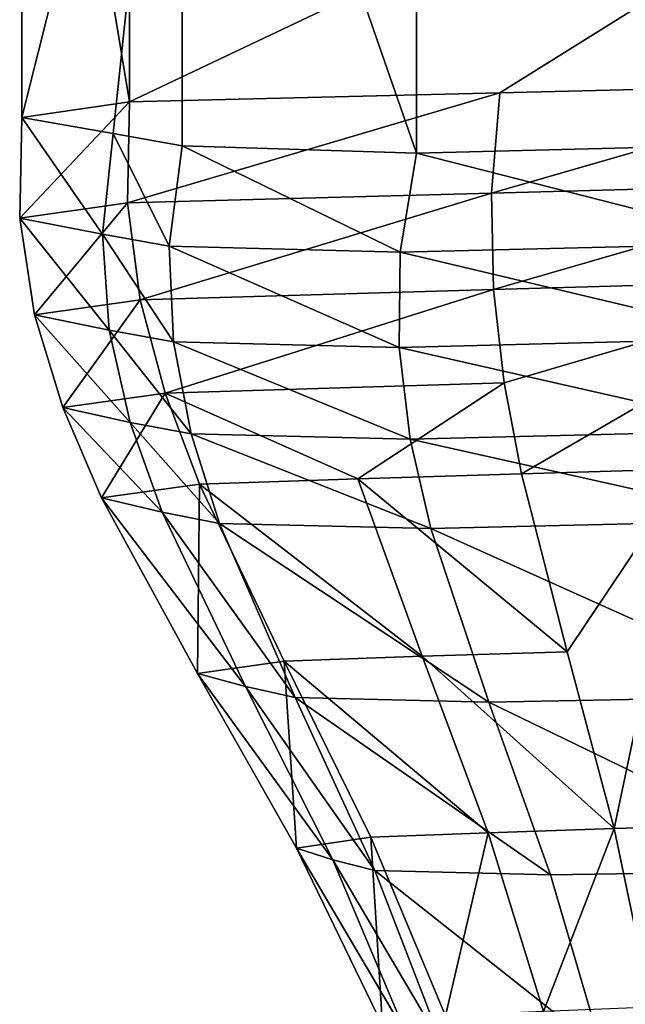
# Model space of a CAD drawing. Header units: millimetres. Extents: x 29 to 339, y 29 to 1104.
# Tile 253 of 256: x 171 to 181, y 1060 to 1077. Entities that reach past the tile are written whole.
import ezdxf

# ---------------------------------------------------------------- set-up
doc = ezdxf.new("R2010")
doc.units = ezdxf.units.MM
doc.header["$LTSCALE"] = 25.4
doc.layers.get('0').update_dxf_attribs({"true_color": 0xff5454})

# ---------------------------------------------------------------- blocks, each defined once
blk = doc.blocks.new('PATIO-10105.STL')
at = {"color": 18, "true_color": 0x000000}
mesh = blk.add_polyface(dxfattribs=at)
corners = [(196.822, 1086.814, 4.85), (172.437, 1075.244, 13.128), (172.437, 1086.22, 13.853), (178.533, 1075.392, 10.877), (184.63, 1075.541, 8.627), (190.726, 1075.69, 6.376), (196.822, 1075.838, 4.125)]
mesh.append_faces([[corners[k] for k in face] for face in [(0, 1, 2), (5, 0, 6)]], dxfattribs={"vtx0": -1, "color": 18})
mesh.append_faces([[corners[k] for k in face] for face in [(1, 0, 3), (3, 0, 4), (4, 0, 5)]], dxfattribs={"vtx0": -1, "vtx1": -1, "color": 18})
mesh = blk.add_polyface(dxfattribs=at)
corners = [(170.665, 1085.966, 17.699), (172.437, 1075.244, 13.128), (170.665, 1074.99, 16.974), (172.437, 1086.22, 13.853)]
mesh.append_faces([[corners[k] for k in face] for face in [(0, 1, 2), (1, 0, 3)]], dxfattribs={"vtx0": -1, "color": 18})
mesh = blk.add_polyface(dxfattribs=at)
corners = [(173.302, 1085.496, 24.811), (172.169, 1074.722, 21.031), (173.302, 1074.52, 24.086), (170.665, 1074.99, 16.974), (170.665, 1085.966, 17.699)]
mesh.append_faces([[corners[k] for k in face] for face in [(0, 1, 2), (3, 0, 4)]], dxfattribs={"vtx0": -1, "color": 18})
mesh.append_faces([[corners[k] for k in face] for face in [(1, 0, 3)]], dxfattribs={"vtx0": -1, "vtx1": -1, "color": 18})
mesh = blk.add_polyface(dxfattribs=at)
corners = [(183.253, 1074.552, 23.604), (177.157, 1085.38, 26.58), (177.157, 1074.403, 25.855), (201.541, 1085.974, 17.577), (201.541, 1074.998, 16.852)]
mesh.append_faces([[corners[k] for k in face] for face in [(0, 1, 2), (3, 0, 4)]], dxfattribs={"vtx0": -1, "color": 18})
mesh.append_faces([[corners[k] for k in face] for face in [(1, 0, 3)]], dxfattribs={"vtx0": -1, "vtx1": -1, "color": 18})
mesh = blk.add_polyface(dxfattribs=at)
corners = [(177.157, 1074.403, 25.855), (173.302, 1085.496, 24.811), (173.302, 1074.52, 24.086), (177.157, 1085.38, 26.58)]
mesh.append_faces([[corners[k] for k in face] for face in [(0, 1, 2), (1, 0, 3)]], dxfattribs={"vtx0": -1, "color": 18})
mesh = blk.add_polyface(dxfattribs=at)
corners = [(184.63, 1075.541, 8.627), (178.393, 1073.743, 10.981), (178.533, 1075.392, 10.877)]
mesh.append_faces([[corners[k] for k in face] for face in [(0, 1, 2)]], dxfattribs={"color": 18})
mesh = blk.add_polyface(dxfattribs=at)
corners = [(184.63, 1075.541, 8.627), (184.478, 1073.907, 8.698), (178.393, 1073.743, 10.981)]
mesh.append_faces([[corners[k] for k in face] for face in [(0, 1, 2)]], dxfattribs={"color": 18})
mesh = blk.add_polyface(dxfattribs=at)
corners = [(178.533, 1075.392, 10.877), (172.402, 1073.58, 13.3), (172.437, 1075.244, 13.128)]
mesh.append_faces([[corners[k] for k in face] for face in [(0, 1, 2)]], dxfattribs={"color": 18})
mesh = blk.add_polyface(dxfattribs=at)
corners = [(178.533, 1075.392, 10.877), (178.393, 1073.743, 10.981), (172.402, 1073.58, 13.3)]
mesh.append_faces([[corners[k] for k in face] for face in [(0, 1, 2)]], dxfattribs={"color": 18})
mesh = blk.add_polyface(dxfattribs=at)
corners = [(172.437, 1075.244, 13.128), (172.402, 1073.58, 13.3), (170.63, 1073.329, 17.04)]
mesh.append_faces([[corners[k] for k in face] for face in [(0, 1, 2)]], dxfattribs={"color": 18})
mesh = blk.add_polyface(dxfattribs=at)
corners = [(172.437, 1075.244, 13.128), (170.63, 1073.329, 17.04), (170.665, 1074.99, 16.974)]
mesh.append_faces([[corners[k] for k in face] for face in [(0, 1, 2)]], dxfattribs={"color": 18})
mesh = blk.add_polyface(dxfattribs=at)
corners = [(170.665, 1074.99, 16.974), (170.63, 1073.329, 17.04), (171.992, 1073.068, 20.972)]
mesh.append_faces([[corners[k] for k in face] for face in [(0, 1, 2)]], dxfattribs={"color": 18})
mesh = blk.add_polyface(dxfattribs=at)
corners = [(170.665, 1074.99, 16.974), (171.992, 1073.068, 20.972), (172.169, 1074.722, 21.031)]
mesh.append_faces([[corners[k] for k in face] for face in [(0, 1, 2)]], dxfattribs={"color": 18})
mesh = blk.add_polyface(dxfattribs=at)
corners = [(172.169, 1074.722, 21.031), (171.992, 1073.068, 20.972), (173.092, 1072.872, 23.968)]
mesh.append_faces([[corners[k] for k in face] for face in [(0, 1, 2)]], dxfattribs={"color": 18})
mesh = blk.add_polyface(dxfattribs=at)
corners = [(172.169, 1074.722, 21.031), (173.092, 1072.872, 23.968), (173.302, 1074.52, 24.086)]
mesh.append_faces([[corners[k] for k in face] for face in [(0, 1, 2)]], dxfattribs={"color": 18})
mesh = blk.add_polyface(dxfattribs=at)
corners = [(176.891, 1072.768, 25.617), (173.302, 1074.52, 24.086), (173.092, 1072.872, 23.968)]
mesh.append_faces([[corners[k] for k in face] for face in [(0, 1, 2)]], dxfattribs={"color": 18})
mesh = blk.add_polyface(dxfattribs=at)
corners = [(177.157, 1074.403, 25.855), (173.302, 1074.52, 24.086), (176.891, 1072.768, 25.617)]
mesh.append_faces([[corners[k] for k in face] for face in [(0, 1, 2)]], dxfattribs={"color": 18})
mesh = blk.add_polyface(dxfattribs=at)
corners = [(183.253, 1074.552, 23.604), (177.157, 1074.403, 25.855), (182.968, 1072.921, 23.435)]
mesh.append_faces([[corners[k] for k in face] for face in [(0, 1, 2)]], dxfattribs={"color": 18})
mesh = blk.add_polyface(dxfattribs=at)
corners = [(182.968, 1072.921, 23.435), (177.157, 1074.403, 25.855), (176.891, 1072.768, 25.617)]
mesh.append_faces([[corners[k] for k in face] for face in [(0, 1, 2)]], dxfattribs={"color": 18})
mesh = blk.add_polyface(dxfattribs=at)
corners = [(184.478, 1073.907, 8.698), (178.428, 1072.156, 11.024), (178.393, 1073.743, 10.981)]
mesh.append_faces([[corners[k] for k in face] for face in [(0, 1, 2)]], dxfattribs={"color": 18})
mesh = blk.add_polyface(dxfattribs=at)
corners = [(184.478, 1073.907, 8.698), (184.413, 1072.325, 8.741), (178.428, 1072.156, 11.024)]
mesh.append_faces([[corners[k] for k in face] for face in [(0, 1, 2)]], dxfattribs={"color": 18})
mesh = blk.add_polyface(dxfattribs=at)
corners = [(178.393, 1073.743, 10.981), (172.613, 1071.986, 13.386), (172.402, 1073.58, 13.3)]
mesh.append_faces([[corners[k] for k in face] for face in [(0, 1, 2)]], dxfattribs={"color": 18})
mesh = blk.add_polyface(dxfattribs=at)
corners = [(178.428, 1072.156, 11.024), (172.613, 1071.986, 13.386), (178.393, 1073.743, 10.981)]
mesh.append_faces([[corners[k] for k in face] for face in [(0, 1, 2)]], dxfattribs={"color": 18})
mesh = blk.add_polyface(dxfattribs=at)
corners = [(172.402, 1073.58, 13.3), (170.872, 1071.741, 17.008), (170.63, 1073.329, 17.04)]
mesh.append_faces([[corners[k] for k in face] for face in [(0, 1, 2)]], dxfattribs={"color": 18})
mesh = blk.add_polyface(dxfattribs=at)
corners = [(172.402, 1073.58, 13.3), (172.613, 1071.986, 13.386), (170.872, 1071.741, 17.008)]
mesh.append_faces([[corners[k] for k in face] for face in [(0, 1, 2)]], dxfattribs={"color": 18})
mesh = blk.add_polyface(dxfattribs=at)
corners = [(170.63, 1073.329, 17.04), (172.103, 1071.488, 20.81), (171.992, 1073.068, 20.972)]
mesh.append_faces([[corners[k] for k in face] for face in [(0, 1, 2)]], dxfattribs={"color": 18})
mesh = blk.add_polyface(dxfattribs=at)
corners = [(170.63, 1073.329, 17.04), (170.872, 1071.741, 17.008), (172.103, 1071.488, 20.81)]
mesh.append_faces([[corners[k] for k in face] for face in [(0, 1, 2)]], dxfattribs={"color": 18})
mesh = blk.add_polyface(dxfattribs=at)
corners = [(171.992, 1073.068, 20.972), (173.16, 1071.296, 23.75), (173.092, 1072.872, 23.968)]
mesh.append_faces([[corners[k] for k in face] for face in [(0, 1, 2)]], dxfattribs={"color": 18})
mesh = blk.add_polyface(dxfattribs=at)
corners = [(171.992, 1073.068, 20.972), (172.103, 1071.488, 20.81), (173.16, 1071.296, 23.75)]
mesh.append_faces([[corners[k] for k in face] for face in [(0, 1, 2)]], dxfattribs={"color": 18})
mesh = blk.add_polyface(dxfattribs=at)
corners = [(176.891, 1072.768, 25.617), (173.092, 1072.872, 23.968), (176.873, 1071.201, 25.291)]
mesh.append_faces([[corners[k] for k in face] for face in [(0, 1, 2)]], dxfattribs={"color": 18})
mesh = blk.add_polyface(dxfattribs=at)
corners = [(176.873, 1071.201, 25.291), (173.092, 1072.872, 23.968), (173.16, 1071.296, 23.75)]
mesh.append_faces([[corners[k] for k in face] for face in [(0, 1, 2)]], dxfattribs={"color": 18})
mesh = blk.add_polyface(dxfattribs=at)
corners = [(182.968, 1072.921, 23.435), (176.891, 1072.768, 25.617), (182.861, 1071.352, 23.202)]
mesh.append_faces([[corners[k] for k in face] for face in [(0, 1, 2)]], dxfattribs={"color": 18})
mesh = blk.add_polyface(dxfattribs=at)
corners = [(182.861, 1071.352, 23.202), (176.891, 1072.768, 25.617), (176.873, 1071.201, 25.291)]
mesh.append_faces([[corners[k] for k in face] for face in [(0, 1, 2)]], dxfattribs={"color": 18})
mesh = blk.add_polyface(dxfattribs=at)
corners = [(184.413, 1072.325, 8.741), (178.604, 1070.619, 11.019), (178.428, 1072.156, 11.024)]
mesh.append_faces([[corners[k] for k in face] for face in [(0, 1, 2)]], dxfattribs={"color": 18})
mesh = blk.add_polyface(dxfattribs=at)
corners = [(184.413, 1072.325, 8.741), (178.887, 1069.12, 10.977), (178.604, 1070.619, 11.019)]
mesh.append_faces([[corners[k] for k in face] for face in [(0, 1, 2)]], dxfattribs={"color": 18})
mesh = blk.add_polyface(dxfattribs=at)
corners = [(184.413, 1072.325, 8.741), (181.656, 1069.201, 9.842), (178.887, 1069.12, 10.977)]
mesh.append_faces([[corners[k] for k in face] for face in [(0, 1, 2)]], dxfattribs={"color": 18})
mesh = blk.add_polyface(dxfattribs=at)
corners = [(178.428, 1072.156, 11.024), (173.025, 1070.448, 13.402), (172.613, 1071.986, 13.386)]
mesh.append_faces([[corners[k] for k in face] for face in [(0, 1, 2)]], dxfattribs={"color": 18})
mesh = blk.add_polyface(dxfattribs=at)
corners = [(178.604, 1070.619, 11.019), (173.025, 1070.448, 13.402), (178.428, 1072.156, 11.024)]
mesh.append_faces([[corners[k] for k in face] for face in [(0, 1, 2)]], dxfattribs={"color": 18})
mesh = blk.add_polyface(dxfattribs=at)
corners = [(172.613, 1071.986, 13.386), (171.339, 1070.211, 16.897), (170.872, 1071.741, 17.008)]
mesh.append_faces([[corners[k] for k in face] for face in [(0, 1, 2)]], dxfattribs={"color": 18})
mesh = blk.add_polyface(dxfattribs=at)
corners = [(172.613, 1071.986, 13.386), (173.025, 1070.448, 13.402), (171.339, 1070.211, 16.897)]
mesh.append_faces([[corners[k] for k in face] for face in [(0, 1, 2)]], dxfattribs={"color": 18})
mesh = blk.add_polyface(dxfattribs=at)
corners = [(170.872, 1071.741, 17.008), (172.449, 1069.967, 20.565), (172.103, 1071.488, 20.81)]
mesh.append_faces([[corners[k] for k in face] for face in [(0, 1, 2)]], dxfattribs={"color": 18})
mesh = blk.add_polyface(dxfattribs=at)
corners = [(170.872, 1071.741, 17.008), (171.339, 1070.211, 16.897), (172.449, 1069.967, 20.565)]
mesh.append_faces([[corners[k] for k in face] for face in [(0, 1, 2)]], dxfattribs={"color": 18})
mesh = blk.add_polyface(dxfattribs=at)
corners = [(172.103, 1071.488, 20.81), (173.453, 1069.779, 23.453), (173.16, 1071.296, 23.75)]
mesh.append_faces([[corners[k] for k in face] for face in [(0, 1, 2)]], dxfattribs={"color": 18})
mesh = blk.add_polyface(dxfattribs=at)
corners = [(172.103, 1071.488, 20.81), (172.449, 1069.967, 20.565), (173.453, 1069.779, 23.453)]
mesh.append_faces([[corners[k] for k in face] for face in [(0, 1, 2)]], dxfattribs={"color": 18})
mesh = blk.add_polyface(dxfattribs=at)
corners = [(177.056, 1069.69, 24.894), (176.873, 1071.201, 25.291), (173.16, 1071.296, 23.75)]
mesh.append_faces([[corners[k] for k in face] for face in [(0, 1, 2)]], dxfattribs={"color": 18})
mesh = blk.add_polyface(dxfattribs=at)
corners = [(177.056, 1069.69, 24.894), (173.16, 1071.296, 23.75), (173.453, 1069.779, 23.453)]
mesh.append_faces([[corners[k] for k in face] for face in [(0, 1, 2)]], dxfattribs={"color": 18})
mesh = blk.add_polyface(dxfattribs=at)
corners = [(182.897, 1069.833, 22.919), (182.861, 1071.352, 23.202), (176.873, 1071.201, 25.291)]
mesh.append_faces([[corners[k] for k in face] for face in [(0, 1, 2)]], dxfattribs={"color": 18})
mesh = blk.add_polyface(dxfattribs=at)
corners = [(182.897, 1069.833, 22.919), (176.873, 1071.201, 25.291), (177.056, 1069.69, 24.894)]
mesh.append_faces([[corners[k] for k in face] for face in [(0, 1, 2)]], dxfattribs={"color": 18})
mesh = blk.add_polyface(dxfattribs=at)
corners = [(178.604, 1070.619, 11.019), (176.193, 1069.036, 12.158), (173.025, 1070.448, 13.402)]
mesh.append_faces([[corners[k] for k in face] for face in [(0, 1, 2)]], dxfattribs={"color": 18})
mesh = blk.add_polyface(dxfattribs=at)
corners = [(178.887, 1069.12, 10.977), (176.193, 1069.036, 12.158), (178.604, 1070.619, 11.019)]
mesh.append_faces([[corners[k] for k in face] for face in [(0, 1, 2)]], dxfattribs={"color": 18})
mesh = blk.add_polyface(dxfattribs=at)
corners = [(173.025, 1070.448, 13.402), (171.978, 1068.726, 16.725), (171.339, 1070.211, 16.897)]
mesh.append_faces([[corners[k] for k in face] for face in [(0, 1, 2)]], dxfattribs={"color": 18})
mesh = blk.add_polyface(dxfattribs=at)
corners = [(173.025, 1070.448, 13.402), (173.588, 1068.952, 13.364), (171.978, 1068.726, 16.725)]
mesh.append_faces([[corners[k] for k in face] for face in [(0, 1, 2)]], dxfattribs={"color": 18})
mesh = blk.add_polyface(dxfattribs=at)
corners = [(176.193, 1069.036, 12.158), (173.588, 1068.952, 13.364), (173.025, 1070.448, 13.402)]
mesh.append_faces([[corners[k] for k in face] for face in [(0, 1, 2)]], dxfattribs={"color": 18})
mesh = blk.add_polyface(dxfattribs=at)
corners = [(171.339, 1070.211, 16.897), (172.975, 1068.492, 20.256), (172.449, 1069.967, 20.565)]
mesh.append_faces([[corners[k] for k in face] for face in [(0, 1, 2)]], dxfattribs={"color": 18})
mesh = blk.add_polyface(dxfattribs=at)
corners = [(171.339, 1070.211, 16.897), (171.978, 1068.726, 16.725), (172.975, 1068.492, 20.256)]
mesh.append_faces([[corners[k] for k in face] for face in [(0, 1, 2)]], dxfattribs={"color": 18})
mesh = blk.add_polyface(dxfattribs=at)
corners = [(172.449, 1069.967, 20.565), (173.919, 1068.306, 23.095), (173.453, 1069.779, 23.453)]
mesh.append_faces([[corners[k] for k in face] for face in [(0, 1, 2)]], dxfattribs={"color": 18})
mesh = blk.add_polyface(dxfattribs=at)
corners = [(172.449, 1069.967, 20.565), (172.975, 1068.492, 20.256), (173.919, 1068.306, 23.095)]
mesh.append_faces([[corners[k] for k in face] for face in [(0, 1, 2)]], dxfattribs={"color": 18})
mesh = blk.add_polyface(dxfattribs=at)
corners = [(177.393, 1068.222, 24.441), (177.056, 1069.69, 24.894), (173.453, 1069.779, 23.453)]
mesh.append_faces([[corners[k] for k in face] for face in [(0, 1, 2)]], dxfattribs={"color": 18})
mesh = blk.add_polyface(dxfattribs=at)
corners = [(177.393, 1068.222, 24.441), (173.453, 1069.779, 23.453), (173.919, 1068.306, 23.095)]
mesh.append_faces([[corners[k] for k in face] for face in [(0, 1, 2)]], dxfattribs={"color": 18})
mesh = blk.add_polyface(dxfattribs=at)
corners = [(183.044, 1068.353, 22.598), (182.897, 1069.833, 22.919), (177.056, 1069.69, 24.894)]
mesh.append_faces([[corners[k] for k in face] for face in [(0, 1, 2)]], dxfattribs={"color": 18})
mesh = blk.add_polyface(dxfattribs=at)
corners = [(183.044, 1068.353, 22.598), (177.056, 1069.69, 24.894), (177.393, 1068.222, 24.441)]
mesh.append_faces([[corners[k] for k in face] for face in [(0, 1, 2)]], dxfattribs={"color": 18})
mesh = blk.add_polyface(dxfattribs=at)
corners = [(179.639, 1066.193, 10.829), (176.193, 1069.036, 12.158), (178.887, 1069.12, 10.977)]
mesh.append_faces([[corners[k] for k in face] for face in [(0, 1, 2)]], dxfattribs={"color": 18})
mesh = blk.add_polyface(dxfattribs=at)
corners = [(181.656, 1069.201, 9.842), (179.639, 1066.193, 10.829), (178.887, 1069.12, 10.977), (180.41, 1063.281, 10.675)]
mesh.append_faces([[corners[k] for k in face] for face in [(0, 1, 2), (1, 0, 3)]], dxfattribs={"vtx0": -1, "color": 18})
mesh = blk.add_polyface(dxfattribs=at)
corners = [(182.604, 1063.342, 9.638), (180.41, 1063.281, 10.675), (181.656, 1069.201, 9.842)]
mesh.append_faces([[corners[k] for k in face] for face in [(0, 1, 2)]], dxfattribs={"color": 18})
mesh = blk.add_polyface(dxfattribs=at)
corners = [(173.588, 1068.952, 13.364), (173.557, 1065.836, 16.276), (171.978, 1068.726, 16.725)]
mesh.append_faces([[corners[k] for k in face] for face in [(0, 1, 2)]], dxfattribs={"color": 18})
mesh = blk.add_polyface(dxfattribs=at)
corners = [(173.588, 1068.952, 13.364), (174.981, 1066.039, 13.196), (173.557, 1065.836, 16.276)]
mesh.append_faces([[corners[k] for k in face] for face in [(0, 1, 2)]], dxfattribs={"color": 18})
mesh = blk.add_polyface(dxfattribs=at)
corners = [(177.253, 1066.117, 11.991), (173.588, 1068.952, 13.364), (176.193, 1069.036, 12.158)]
mesh.append_faces([[corners[k] for k in face] for face in [(0, 1, 2)]], dxfattribs={"color": 18})
mesh = blk.add_polyface(dxfattribs=at)
corners = [(177.253, 1066.117, 11.991), (174.981, 1066.039, 13.196), (173.588, 1068.952, 13.364)]
mesh.append_faces([[corners[k] for k in face] for face in [(0, 1, 2)]], dxfattribs={"color": 18})
mesh = blk.add_polyface(dxfattribs=at)
corners = [(179.639, 1066.193, 10.829), (177.253, 1066.117, 11.991), (176.193, 1069.036, 12.158)]
mesh.append_faces([[corners[k] for k in face] for face in [(0, 1, 2)]], dxfattribs={"color": 18})
mesh = blk.add_polyface(dxfattribs=at)
corners = [(171.978, 1068.726, 16.725), (174.347, 1065.622, 19.526), (172.975, 1068.492, 20.256)]
mesh.append_faces([[corners[k] for k in face] for face in [(0, 1, 2)]], dxfattribs={"color": 18})
mesh = blk.add_polyface(dxfattribs=at)
corners = [(171.978, 1068.726, 16.725), (173.557, 1065.836, 16.276), (174.347, 1065.622, 19.526)]
mesh.append_faces([[corners[k] for k in face] for face in [(0, 1, 2)]], dxfattribs={"color": 18})
mesh = blk.add_polyface(dxfattribs=at)
corners = [(172.975, 1068.492, 20.256), (175.163, 1065.44, 22.267), (173.919, 1068.306, 23.095)]
mesh.append_faces([[corners[k] for k in face] for face in [(0, 1, 2)]], dxfattribs={"color": 18})
mesh = blk.add_polyface(dxfattribs=at)
corners = [(172.975, 1068.492, 20.256), (174.347, 1065.622, 19.526), (175.163, 1065.44, 22.267)]
mesh.append_faces([[corners[k] for k in face] for face in [(0, 1, 2)]], dxfattribs={"color": 18})
mesh = blk.add_polyface(dxfattribs=at)
corners = [(178.347, 1065.362, 23.439), (177.393, 1068.222, 24.441), (173.919, 1068.306, 23.095)]
mesh.append_faces([[corners[k] for k in face] for face in [(0, 1, 2)]], dxfattribs={"color": 18})
mesh = blk.add_polyface(dxfattribs=at)
corners = [(178.347, 1065.362, 23.439), (173.919, 1068.306, 23.095), (175.163, 1065.44, 22.267)]
mesh.append_faces([[corners[k] for k in face] for face in [(0, 1, 2)]], dxfattribs={"color": 18})
mesh = blk.add_polyface(dxfattribs=at)
corners = [(183.534, 1065.462, 21.886), (183.044, 1068.353, 22.598), (177.393, 1068.222, 24.441)]
mesh.append_faces([[corners[k] for k in face] for face in [(0, 1, 2)]], dxfattribs={"color": 18})
mesh = blk.add_polyface(dxfattribs=at)
corners = [(183.534, 1065.462, 21.886), (177.393, 1068.222, 24.441), (178.347, 1065.362, 23.439)]
mesh.append_faces([[corners[k] for k in face] for face in [(0, 1, 2)]], dxfattribs={"color": 18})
mesh = blk.add_polyface(dxfattribs=at)
corners = [(180.41, 1063.281, 10.675), (177.253, 1066.117, 11.991), (179.639, 1066.193, 10.829)]
mesh.append_faces([[corners[k] for k in face] for face in [(0, 1, 2)]], dxfattribs={"color": 18})
mesh = blk.add_polyface(dxfattribs=at)
corners = [(174.981, 1066.039, 13.196), (175.184, 1062.96, 15.809), (173.557, 1065.836, 16.276)]
mesh.append_faces([[corners[k] for k in face] for face in [(0, 1, 2)]], dxfattribs={"color": 18})
mesh = blk.add_polyface(dxfattribs=at)
corners = [(178.341, 1063.213, 11.813), (174.981, 1066.039, 13.196), (177.253, 1066.117, 11.991)]
mesh.append_faces([[corners[k] for k in face] for face in [(0, 1, 2)]], dxfattribs={"color": 18})
mesh = blk.add_polyface(dxfattribs=at)
corners = [(174.981, 1066.039, 13.196), (176.41, 1063.139, 13.015), (175.184, 1062.96, 15.809)]
mesh.append_faces([[corners[k] for k in face] for face in [(0, 1, 2)]], dxfattribs={"color": 18})
mesh = blk.add_polyface(dxfattribs=at)
corners = [(178.341, 1063.213, 11.813), (176.41, 1063.139, 13.015), (174.981, 1066.039, 13.196)]
mesh.append_faces([[corners[k] for k in face] for face in [(0, 1, 2)]], dxfattribs={"color": 18})
mesh = blk.add_polyface(dxfattribs=at)
corners = [(180.41, 1063.281, 10.675), (178.341, 1063.213, 11.813), (177.253, 1066.117, 11.991)]
mesh.append_faces([[corners[k] for k in face] for face in [(0, 1, 2)]], dxfattribs={"color": 18})
mesh = blk.add_polyface(dxfattribs=at)
corners = [(173.557, 1065.836, 16.276), (175.78, 1062.765, 18.774), (174.347, 1065.622, 19.526)]
mesh.append_faces([[corners[k] for k in face] for face in [(0, 1, 2)]], dxfattribs={"color": 18})
mesh = blk.add_polyface(dxfattribs=at)
corners = [(173.557, 1065.836, 16.276), (175.184, 1062.96, 15.809), (175.78, 1062.765, 18.774)]
mesh.append_faces([[corners[k] for k in face] for face in [(0, 1, 2)]], dxfattribs={"color": 18})
mesh = blk.add_polyface(dxfattribs=at)
corners = [(174.347, 1065.622, 19.526), (176.472, 1062.589, 21.416), (175.163, 1065.44, 22.267)]
mesh.append_faces([[corners[k] for k in face] for face in [(0, 1, 2)]], dxfattribs={"color": 18})
mesh = blk.add_polyface(dxfattribs=at)
corners = [(174.347, 1065.622, 19.526), (175.78, 1062.765, 18.774), (176.472, 1062.589, 21.416)]
mesh.append_faces([[corners[k] for k in face] for face in [(0, 1, 2)]], dxfattribs={"color": 18})
mesh = blk.add_polyface(dxfattribs=at)
corners = [(179.362, 1062.517, 22.415), (178.347, 1065.362, 23.439), (175.163, 1065.44, 22.267)]
mesh.append_faces([[corners[k] for k in face] for face in [(0, 1, 2)]], dxfattribs={"color": 18})
mesh = blk.add_polyface(dxfattribs=at)
corners = [(179.362, 1062.517, 22.415), (175.163, 1065.44, 22.267), (176.472, 1062.589, 21.416)]
mesh.append_faces([[corners[k] for k in face] for face in [(0, 1, 2)]], dxfattribs={"color": 18})
mesh = blk.add_polyface(dxfattribs=at)
corners = [(184.064, 1062.588, 21.161), (183.534, 1065.462, 21.886), (178.347, 1065.362, 23.439)]
mesh.append_faces([[corners[k] for k in face] for face in [(0, 1, 2)]], dxfattribs={"color": 18})
mesh = blk.add_polyface(dxfattribs=at)
corners = [(184.064, 1062.588, 21.161), (178.347, 1065.362, 23.439), (179.362, 1062.517, 22.415)]
mesh.append_faces([[corners[k] for k in face] for face in [(0, 1, 2)]], dxfattribs={"color": 18})
mesh = blk.add_polyface(dxfattribs=at)
corners = [(180.41, 1063.281, 10.675), (179.247, 1060.271, 11.698), (178.341, 1063.213, 11.813)]
mesh.append_faces([[corners[k] for k in face] for face in [(0, 1, 2)]], dxfattribs={"color": 18})
mesh = blk.add_polyface(dxfattribs=at)
corners = [(181.024, 1060.338, 10.573), (179.247, 1060.271, 11.698), (180.41, 1063.281, 10.675)]
mesh.append_faces([[corners[k] for k in face] for face in [(0, 1, 2)]], dxfattribs={"color": 18})
mesh = blk.add_polyface(dxfattribs=at)
corners = [(182.604, 1063.342, 9.638), (181.024, 1060.338, 10.573), (180.41, 1063.281, 10.675)]
mesh.append_faces([[corners[k] for k in face] for face in [(0, 1, 2)]], dxfattribs={"color": 18})
mesh = blk.add_polyface(dxfattribs=at)
corners = [(176.41, 1063.139, 13.015), (176.598, 1060.036, 15.416), (175.184, 1062.96, 15.809)]
mesh.append_faces([[corners[k] for k in face] for face in [(0, 1, 2)]], dxfattribs={"color": 18})
mesh = blk.add_polyface(dxfattribs=at)
corners = [(178.341, 1063.213, 11.813), (177.638, 1060.197, 12.903), (176.41, 1063.139, 13.015)]
mesh.append_faces([[corners[k] for k in face] for face in [(0, 1, 2)]], dxfattribs={"color": 18})
mesh = blk.add_polyface(dxfattribs=at)
corners = [(176.41, 1063.139, 13.015), (177.638, 1060.197, 12.903), (176.598, 1060.036, 15.416)]
mesh.append_faces([[corners[k] for k in face] for face in [(0, 1, 2)]], dxfattribs={"color": 18})
mesh = blk.add_polyface(dxfattribs=at)
corners = [(179.247, 1060.271, 11.698), (177.638, 1060.197, 12.903), (178.341, 1063.213, 11.813)]
mesh.append_faces([[corners[k] for k in face] for face in [(0, 1, 2)]], dxfattribs={"color": 18})
mesh = blk.add_polyface(dxfattribs=at)
corners = [(175.184, 1062.96, 15.809), (177.005, 1059.86, 18.095), (175.78, 1062.765, 18.774)]
mesh.append_faces([[corners[k] for k in face] for face in [(0, 1, 2)]], dxfattribs={"color": 18})
mesh = blk.add_polyface(dxfattribs=at)
corners = [(175.184, 1062.96, 15.809), (176.598, 1060.036, 15.416), (177.005, 1059.86, 18.095)]
mesh.append_faces([[corners[k] for k in face] for face in [(0, 1, 2)]], dxfattribs={"color": 18})
mesh = blk.add_polyface(dxfattribs=at)
corners = [(175.78, 1062.765, 18.774), (177.592, 1059.69, 20.635), (176.472, 1062.589, 21.416)]
mesh.append_faces([[corners[k] for k in face] for face in [(0, 1, 2)]], dxfattribs={"color": 18})
mesh = blk.add_polyface(dxfattribs=at)
corners = [(175.78, 1062.765, 18.774), (177.005, 1059.86, 18.095), (177.592, 1059.69, 20.635)]
mesh.append_faces([[corners[k] for k in face] for face in [(0, 1, 2)]], dxfattribs={"color": 18})
mesh = blk.add_polyface(dxfattribs=at)
corners = [(180.208, 1059.631, 21.453), (179.362, 1062.517, 22.415), (176.472, 1062.589, 21.416)]
mesh.append_faces([[corners[k] for k in face] for face in [(0, 1, 2)]], dxfattribs={"color": 18})
mesh = blk.add_polyface(dxfattribs=at)
corners = [(180.208, 1059.631, 21.453), (176.472, 1062.589, 21.416), (177.592, 1059.69, 20.635)]
mesh.append_faces([[corners[k] for k in face] for face in [(0, 1, 2)]], dxfattribs={"color": 18})
mesh = blk.add_polyface(dxfattribs=at)
corners = [(184.064, 1062.588, 21.161), (179.362, 1062.517, 22.415), (180.208, 1059.631, 21.453)]
mesh.append_faces([[corners[k] for k in face] for face in [(0, 1, 2)]], dxfattribs={"color": 18})
mesh = blk.add_polyface(dxfattribs=at)
corners = [(184.064, 1062.588, 21.161), (180.208, 1059.631, 21.453), (182.316, 1059.654, 21.022)]
mesh.append_faces([[corners[k] for k in face] for face in [(0, 1, 2)]], dxfattribs={"color": 18})

msp = doc.modelspace()

# ---------------------------------------------------------------- block references
at = {"color": 0}
msp.add_blockref('PATIO-10105.STL', (0, 0), dxfattribs=at)

doc.saveas('drawing.dxf')
